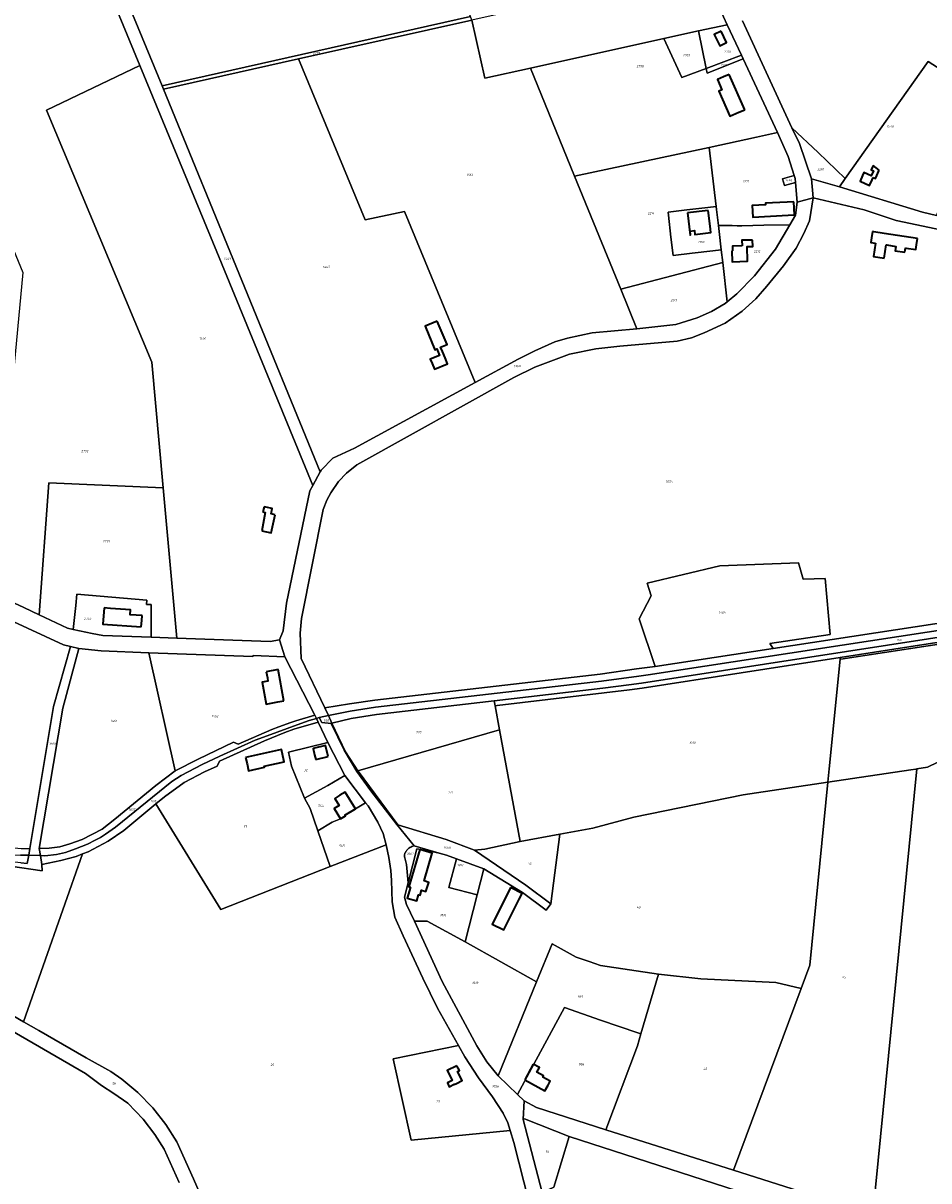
# Model space of a CAD drawing. Extents: x 177930 to 190767, y 381068 to 392034.
# Tile 19 of 256: x 179183 to 179897, y 388164 to 389076. Entities that reach past the tile are written whole.
import ezdxf
from ezdxf.enums import TextEntityAlignment as Align

# ---------------------------------------------------------------- set-up
doc = ezdxf.new("R2010")
doc.units = 0
for name, color, linetype, lineweight in [('B-XX-KG-GRENS_PERCEEL-GV', 150, 'Continuous', 25), ('B-XX-KG-GRENS_PERCEEL-S', 150, 'Continuous', 25), ('B-XX-OG-BEBOUWING-G', 7, 'Continuous', 35)]:
    doc.layers.add(name, color=color, linetype=linetype, lineweight=lineweight)
doc.styles.add('NLCS-ISO', font='NLCS-ISO.ttf', dxfattribs={"height": 1.8})

# ---------------------------------------------------------------- blocks, each defined once
blk = doc.blocks.new('SKG-PERCEELNUMMER-SO')
at = {"layer": 'DefPoints'}
blk.add_point((0, 0), dxfattribs=at)
at = {"style": 'NLCS-ISO', "oblique": 10, "flags": 1}
blk.add_attdef('GEMEENTECODE', text='', height=1.8, dxfattribs=at).set_placement((-0.5, 2.55), align=Align.MIDDLE_RIGHT)
at = {"style": 'NLCS-ISO', "oblique": 10}
blk.add_attdef('PERCEELNUMMER', text='', height=1.8, dxfattribs=at).set_placement((0, 0), align=Align.MIDDLE_CENTER)
at = {"style": 'NLCS-ISO', "oblique": 10, "flags": 1}
blk.add_attdef('SECTIE', text='', height=1.8, dxfattribs=at).set_placement((0.5, 2.5), align=Align.MIDDLE_LEFT)

msp = doc.modelspace()

# ---------------------------------------------------------------- linework, layer by layer
at = {"layer": 'B-XX-KG-GRENS_PERCEEL-GV'}
for points in [[(179250.617, 389129.018), (179292.876, 389026.584), (179535.798, 389081.101), (179493.644, 389183.307)], [(179159.459, 388626.991), (179183.897, 388615.663), (179195.957, 388609.965), (179203.685, 388713.946), (179293.8, 388709.901), (179284.775, 388808.984), (179201.876, 389007.298), (179275.473, 389042.658), (179241.043, 389126.024), (179142.361, 389079.095), (179129.159, 389072.189), (179117.345, 389063.78), (179109.715, 389057.473), (179183.256, 388879.463)], [(179275.473, 389042.658), (179336.077, 388895.918), (179411.54, 388711.74), (179417.33, 388722.482), (179294.027, 389023.793), (179292.876, 389026.584), (179250.617, 389129.018), (179241.043, 389126.024)], [(179715.401, 389069.811), (179738.091, 389074.648), (179717.667, 389118.875), (179536.937, 389078.34), (179547.068, 389032.489), (179583.1, 389040.472), (179688.218, 389063.783)], [(179294.027, 389023.793), (179400.36, 389047.693), (179536.937, 389078.34), (179535.798, 389081.101), (179292.876, 389026.584)], [(179617.837, 388955.28), (179583.1, 389040.472), (179547.068, 389032.489), (179536.937, 389078.34), (179400.36, 389047.693), (179452.735, 388921.042), (179483.787, 388927.453), (179539.376, 388792.937), (179573.265, 388811.257), (179586.487, 388817.856), (179602.177, 388824.815), (179612.23, 388827.764), (179631.664, 388832.048), (179666.865, 388835.052), (179654.131, 388866.28)], [(179715.401, 389069.811), (179688.218, 389063.783), (179702.204, 389033.091), (179721.353, 389040.232)], [(179715.401, 389069.811), (179721.353, 389040.232), (179749.242, 389050.631), (179738.091, 389074.648)], [(179777.572, 388989.665), (179750.505, 389047.911), (179722.124, 389036.403), (179721.353, 389040.232), (179702.204, 389033.091), (179688.218, 389063.783), (179583.1, 389040.472), (179617.837, 388955.28), (179723.791, 388978.089), (179760.997, 388986.099)], [(179721.353, 389040.232), (179722.124, 389036.403), (179750.505, 389047.911), (179749.242, 389050.631)], [(179304.583, 388591.517), (179377.907, 388588.911), (179385.281, 388590.146), (179388.245, 388597.396), (179390.816, 388619.196), (179409.317, 388707.616), (179411.54, 388711.74), (179336.077, 388895.918), (179275.473, 389042.658), (179201.876, 389007.298), (179284.775, 388808.984), (179293.8, 388709.901)], [(179417.33, 388722.482), (179418.142, 388723.775), (179427.391, 388733.363), (179444.477, 388741.271), (179539.376, 388792.937), (179483.787, 388927.453), (179452.735, 388921.042), (179400.36, 389047.693), (179294.027, 389023.793)], [(179902.731, 388924.375), (179940.21, 389017.647), (179896.319, 389045.807), (179831.032, 388953.668), (179826.382, 388947.105), (179891.793, 388926.997)], [(179760.997, 388986.099), (179723.791, 388978.089), (179729.258, 388931.563), (179729.55, 388929.077), (179731.025, 388916.523), (179737.118, 388916.457), (179741.833, 388916.427), (179745.899, 388916.401), (179749.485, 388916.379), (179766.75, 388916.695), (179787.392, 388917.105), (179791.843, 388924.709), (179793.002, 388935.033), (179791.79, 388950.299), (179783.149, 388947.918), (179781.607, 388953.241), (179790.841, 388955.798), (179786.147, 388970.805), (179777.572, 388989.665)], [(179826.382, 388947.105), (179831.032, 388953.668), (179809.652, 388973.984), (179789.036, 388993.579), (179794.827, 388981.045), (179804.425, 388953.252)], [(179654.131, 388866.28), (179734.441, 388887.437), (179733.274, 388897.385), (179726.813, 388896.624), (179710.339, 388894.683), (179695.408, 388892.924), (179693.738, 388907.283), (179691.718, 388924.65), (179691.431, 388927.12), (179706.338, 388928.871), (179722.792, 388930.804), (179729.258, 388931.563), (179723.791, 388978.089), (179617.837, 388955.28)], [(179790.841, 388955.798), (179781.607, 388953.241), (179783.149, 388947.918), (179791.79, 388950.299), (179791.527, 388953.605)], [(179414.406, 388528.375), (179416.735, 388529.053), (179423.849, 388530.657), (179421.202, 388536.812), (179402.357, 388575.545), (179401.757, 388595.518), (179402.839, 388607.075), (179419.677, 388692.765), (179422.544, 388700.201), (179425.827, 388706.066), (179431.899, 388714.971), (179438.233, 388721.385), (179446.222, 388728.077), (179569.828, 388796.812), (179586.511, 388804.889), (179613.788, 388815.151), (179634.611, 388819.287), (179653.568, 388821.584), (179698.607, 388825.324), (179709.899, 388828.09), (179719.982, 388832.034), (179736.499, 388839.707), (179749.757, 388849.076), (179760.645, 388858.781), (179769.147, 388868.666), (179782.378, 388884.697), (179792.212, 388898.744), (179798.378, 388910.173), (179802.904, 388920.129), (179805.843, 388938.313), (179793.002, 388935.033), (179791.843, 388924.709), (179787.392, 388917.105), (179776.114, 388897.837), (179759.57, 388876.976), (179745.619, 388862.707), (179738.087, 388856.385), (179736.454, 388855.014), (179725.531, 388848.842), (179714.372, 388843.919), (179697.649, 388838.492), (179666.865, 388835.052), (179631.664, 388832.048), (179612.23, 388827.764), (179602.177, 388824.815), (179586.487, 388817.856), (179573.265, 388811.257), (179539.376, 388792.937), (179444.477, 388741.271), (179427.391, 388733.363), (179418.142, 388723.775), (179417.33, 388722.482), (179411.54, 388711.74), (179409.317, 388707.616), (179390.816, 388619.196), (179388.245, 388597.396), (179385.281, 388590.146), (179389.621, 388576.769), (179413.289, 388530.852)], [(179691.718, 388924.65), (179693.738, 388907.283), (179695.408, 388892.924), (179710.339, 388894.683), (179726.813, 388896.624), (179733.274, 388897.385), (179731.59, 388911.718), (179731.025, 388916.523), (179729.55, 388929.077), (179729.258, 388931.563), (179722.792, 388930.804), (179706.338, 388928.871), (179691.431, 388927.12)], [(179731.59, 388911.718), (179733.274, 388897.385), (179734.441, 388887.437), (179738.087, 388856.385), (179745.619, 388862.707), (179759.57, 388876.976), (179776.114, 388897.837), (179787.392, 388917.105), (179766.75, 388916.695), (179749.485, 388916.379), (179745.899, 388916.401), (179741.833, 388916.427), (179737.118, 388916.457), (179731.025, 388916.523)], [(179654.131, 388866.28), (179666.865, 388835.052), (179697.649, 388838.492), (179714.372, 388843.919), (179725.531, 388848.842), (179736.454, 388855.014), (179738.087, 388856.385), (179734.441, 388887.437)], [(179304.583, 388591.517), (179293.8, 388709.901), (179203.685, 388713.946), (179195.957, 388609.965), (179218.403, 388599.359), (179222.803, 388598.394), (179225.012, 388617.24), (179225.642, 388626.185), (179280.806, 388621.442), (179280.685, 388618.163), (179284.295, 388618.02), (179284.277, 388592.238)], [(179681.21, 388569.235), (179774.209, 388583.382), (179771.641, 388587.372), (179819.02, 388594.518), (179815.207, 388638.548), (179797.948, 388638.155), (179794.225, 388650.893), (179732.329, 388648.624), (179674.879, 388634.775), (179678.249, 388624.925), (179668.724, 388606.832)], [(179222.803, 388598.394), (179237.723, 388595.122), (179246.204, 388593.591), (179284.277, 388592.238), (179284.295, 388618.02), (179280.685, 388618.163), (179280.806, 388621.442), (179225.642, 388626.185), (179225.012, 388617.24)], [(179827.419, 388575.132), (179826.903, 388575.053), (179818.349, 388488.575), (179817.327, 388478.237), (179882.521, 388487.924), (179886.458, 388488.503), (179887.258, 388488.621), (179895.892, 388489.891), (179912.119, 388497.752), (179923.376, 388500.825), (179955.326, 388505.955), (179968.461, 388506.695), (179994.638, 388511.279), (180005.22, 388510.873), (180015.766, 388512.975), (180024.511, 388515.651), (180033.43, 388608.295), (180032.482, 388608.118), (180019.03, 388605.59), (180005.567, 388603.125), (179992.092, 388600.725), (179978.606, 388598.388), (179965.109, 388596.116)], [(180033.589, 388609.944), (180012.488, 388605.892), (179989.642, 388601.808), (179965.016, 388597.606), (179919.183, 388590.607), (179896.164, 388587.05), (179827.033, 388576.362), (179826.903, 388575.053), (179827.419, 388575.132), (179965.109, 388596.116), (179978.606, 388598.388), (179992.092, 388600.725), (180005.567, 388603.125), (180019.03, 388605.59), (180032.482, 388608.118), (180033.43, 388608.295)], [(179187.821, 388420.61), (179197.088, 388420.353), (179196.159, 388425.938), (179214.697, 388536.448), (179227.329, 388583.498), (179220.744, 388585.047), (179207.43, 388537.687), (179188.66, 388425.811)], [(179227.329, 388583.498), (179214.697, 388536.448), (179196.159, 388425.938), (179203.857, 388426.069), (179212.277, 388427.3), (179220.331, 388429.493), (179229.83, 388433.086), (179245.761, 388441.268), (179255.59, 388449.043), (179287.981, 388475.543), (179303.321, 388486.967), (179282.391, 388580.144), (179245.027, 388581.544)], [(179389.621, 388576.769), (179364.569, 388577.857), (179364.333, 388577.073), (179282.391, 388580.144), (179303.321, 388486.967), (179321.407, 388496.322), (179349.043, 388509.594), (179352.954, 388507.963), (179379.457, 388519.531), (179384.887, 388521.767), (179394.195, 388525.154), (179398.297, 388526.515), (179413.289, 388530.852)], [(179818.349, 388488.575), (179826.903, 388575.053), (179827.033, 388576.362), (179671.032, 388552.243), (179661.051, 388550.81), (179556.889, 388538.542), (179555.194, 388538.342), (179558.702, 388519.251), (179574.825, 388431.515), (179606.267, 388437.34), (179632.15, 388442.057), (179664.486, 388450.537), (179750.569, 388468.317), (179817.327, 388478.237)], [(179011.698, 388557.792), (179106.783, 388454.763), (179111.408, 388450.697), (179120.716, 388442.973), (179128.022, 388437.714), (179134.318, 388433.009), (179136.232, 388432.445), (179139.993, 388430.505), (179144.963, 388428.534), (179148.55, 388427.33), (179161.386, 388423.072), (179171.721, 388421.229), (179181.466, 388420.786), (179187.821, 388420.61), (179188.66, 388425.811), (179182.219, 388425.702), (179165.247, 388427.325), (179151.413, 388431.448), (179141.083, 388436.213), (179130.199, 388442.32), (179120.944, 388449.574), (179112.416, 388457.918), (179013.481, 388562.999)], [(179554.478, 388542.239), (179461.904, 388531.578), (179441.894, 388528.204), (179426.496, 388524.503), (179437.288, 388502.131), (179447.075, 388487), (179558.702, 388519.251), (179555.194, 388538.342)], [(179197.088, 388420.353), (179200.516, 388420.258), (179209.81, 388421.328), (179216.894, 388422.883), (179224.606, 388425.707), (179234.205, 388429.27), (179240.067, 388432.514), (179244.294, 388434.491), (179248.358, 388437.104), (179256.138, 388442.8), (179300.635, 388478.715), (179307.857, 388483.45), (179324.454, 388491.978), (179338.272, 388498.623), (179366.186, 388511.135), (179372.818, 388513.701), (179402.069, 388524.385), (179408.626, 388526.693), (179414.406, 388528.375), (179413.289, 388530.852), (179398.297, 388526.515), (179394.195, 388525.154), (179384.887, 388521.767), (179379.457, 388519.531), (179352.954, 388507.963), (179349.043, 388509.594), (179321.407, 388496.322), (179303.321, 388486.967), (179287.981, 388475.543), (179255.59, 388449.043), (179245.761, 388441.268), (179229.83, 388433.086), (179220.331, 388429.493), (179212.277, 388427.3), (179203.857, 388426.069), (179196.159, 388425.938)], [(179423.849, 388530.657), (179416.735, 388529.053), (179418.822, 388525.239), (179426.047, 388524.395), (179436.274, 388503.48), (179446.264, 388486.664), (179457.336, 388471.45), (179477.782, 388444.873), (179478.523, 388444.647), (179447.256, 388486.72), (179447.075, 388487), (179437.288, 388502.131), (179426.496, 388524.503)], [(179197.088, 388420.353), (179198.268, 388413.256), (179213.043, 388416.358), (179225.125, 388419.749), (179230.178, 388421.706), (179234.588, 388423.414), (179250.466, 388431.704), (179262.799, 388440.112), (179288.106, 388461.042), (179294.918, 388466.676), (179310.18, 388477.783), (179326.301, 388486.372), (179336.393, 388490.846), (179338.014, 388494.73), (179373.604, 388510.79), (179389.705, 388517.363), (179396.791, 388519.879), (179415.796, 388525.292), (179414.406, 388528.375), (179408.626, 388526.693), (179402.069, 388524.385), (179372.818, 388513.701), (179366.186, 388511.135), (179338.272, 388498.623), (179324.454, 388491.978), (179307.857, 388483.45), (179300.635, 388478.715), (179256.138, 388442.8), (179248.358, 388437.104), (179244.294, 388434.491), (179240.067, 388432.514), (179234.205, 388429.27), (179224.606, 388425.707), (179216.894, 388422.883), (179209.81, 388421.328), (179200.516, 388420.258)], [(179405.017, 388465.596), (179394.823, 388490.766), (179392.403, 388501.87), (179423.531, 388509.487), (179415.796, 388525.292), (179396.791, 388519.879), (179389.705, 388517.363), (179373.604, 388510.79), (179338.014, 388494.73), (179336.393, 388490.846), (179326.301, 388486.372), (179310.18, 388477.783), (179294.918, 388466.676), (179288.106, 388461.042), (179339.159, 388377.864), (179425.341, 388411.71), (179415.495, 388439.92), (179409.413, 388457.344)], [(179447.075, 388487), (179447.256, 388486.72), (179478.523, 388444.647), (179516.595, 388433.047), (179538.865, 388424.697), (179547.123, 388425.504), (179574.825, 388431.515), (179558.702, 388519.251)], [(179887.258, 388488.621), (179852.645, 388137.814), (179937.603, 388110.033), (179983.201, 388095.524), (180009.984, 388367.825), (180024.511, 388515.651), (180015.766, 388512.975), (180005.22, 388510.873), (179994.638, 388511.279), (179968.461, 388506.695), (179955.326, 388505.955), (179923.376, 388500.825), (179912.119, 388497.752), (179895.892, 388489.891)], [(179436.791, 388483.336), (179423.531, 388509.487), (179392.403, 388501.87), (179394.823, 388490.766), (179405.017, 388465.596), (179423.478, 388475.597)], [(179743.047, 388172.535), (179852.645, 388137.814), (179887.258, 388488.621), (179886.458, 388488.503), (179882.521, 388487.924), (179817.327, 388478.237), (179803.067, 388334.072), (179796.253, 388315.73)], [(179405.017, 388465.596), (179409.413, 388457.344), (179415.495, 388439.92), (179426.946, 388446.694), (179433.321, 388449.165), (179437.278, 388451.568), (179436.946, 388452.115), (179453.235, 388462.006), (179436.791, 388483.336), (179423.478, 388475.597)], [(179531.628, 388352.531), (179587.919, 388320.98), (179600.118, 388350.918), (179619.059, 388340.39), (179629.352, 388336.813), (179638.274, 388333.713), (179683.775, 388326.908), (179717.314, 388323.219), (179776.268, 388320.33), (179796.253, 388315.73), (179803.067, 388334.072), (179817.327, 388478.237), (179750.569, 388468.317), (179664.486, 388450.537), (179632.15, 388442.057), (179606.267, 388437.34), (179599.035, 388382.255), (179595.414, 388377.295), (179576.736, 388391.36), (179546.208, 388409.817), (179540.997, 388389.395)], [(179415.495, 388439.92), (179425.341, 388411.71), (179469.316, 388428.739), (179466.988, 388437.682), (179462.938, 388446.675), (179455.128, 388459.551), (179453.235, 388462.006), (179436.946, 388452.115), (179437.278, 388451.568), (179433.321, 388449.165), (179426.946, 388446.694)], [(179524.891, 388417.745), (179546.208, 388409.817), (179576.736, 388391.36), (179595.414, 388377.295), (179599.035, 388382.255), (179579.441, 388397.116), (179538.865, 388424.697), (179516.595, 388433.047), (179478.523, 388444.647), (179477.782, 388444.873), (179491.555, 388428.044), (179511.028, 388422.141), (179516.798, 388420.755)], [(179574.825, 388431.515), (179547.123, 388425.504), (179538.865, 388424.697), (179579.441, 388397.116), (179599.035, 388382.255), (179606.267, 388437.34)], [(179187.821, 388420.61), (179186.763, 388414.05), (179181.587, 388414.583), (179165.052, 388416.537), (179148.784, 388420.726), (179136.17, 388426.774), (179084.644, 388348.372), (179088.695, 388345.448), (179133.702, 388414.34), (179139.533, 388418.52), (179143.656, 388418.71), (179173.456, 388412.015), (179198.482, 388408.383), (179198.268, 388413.256), (179197.088, 388420.353)], [(179198.268, 388413.256), (179198.482, 388408.383), (179173.456, 388412.015), (179143.656, 388418.71), (179139.533, 388418.52), (179133.702, 388414.34), (179088.695, 388345.448), (179095.926, 388340.228), (179122.222, 388325.123), (179154.855, 388306.195), (179183.686, 388289.552), (179230.178, 388421.706), (179225.125, 388419.749), (179213.043, 388416.358)], [(179511.028, 388422.141), (179491.555, 388428.044), (179491.3, 388427.968), (179490.468, 388427.719), (179489.655, 388427.412), (179488.866, 388427.049), (179488.103, 388426.633), (179487.372, 388426.164), (179486.792, 388425.722), (179486.248, 388425.235), (179485.745, 388424.707), (179485.285, 388424.14), (179484.872, 388423.539), (179484.508, 388422.907), (179484.223, 388422.35), (179484.004, 388421.764), (179483.856, 388421.156), (179483.78, 388420.535), (179483.776, 388419.909), (179483.846, 388419.287), (179483.988, 388418.678), (179485.492, 388413.357), (179486.739, 388398.967), (179493.535, 388425.626), (179503.825, 388423.871), (179505.372, 388423.499)], [(179486.739, 388398.967), (179483.818, 388387.511), (179485.535, 388381.87), (179491.636, 388368.614), (179493.928, 388368.657), (179501.732, 388368.803), (179531.628, 388352.531), (179540.997, 388389.395), (179518.811, 388395.211), (179524.891, 388417.745), (179516.798, 388420.755), (179511.028, 388422.141), (179505.372, 388423.499), (179503.825, 388423.871), (179493.535, 388425.626)], [(179524.891, 388417.745), (179518.811, 388395.211), (179540.997, 388389.395), (179546.208, 388409.817)], [(179587.919, 388320.98), (179531.628, 388352.531), (179501.732, 388368.803), (179493.928, 388368.657), (179491.636, 388368.614), (179513.432, 388321.261), (179540.74, 388270.629), (179548.767, 388257.948), (179557.506, 388246.884)], [(179557.506, 388246.884), (179572.857, 388232.183), (179585.702, 388255.973), (179609.803, 388300.608), (179638.154, 388290.843), (179667.527, 388280.734), (179669.952, 388279.899), (179683.775, 388326.908), (179638.274, 388333.713), (179629.352, 388336.813), (179619.059, 388340.39), (179600.118, 388350.918), (179587.919, 388320.98)], [(179743.047, 388172.535), (179796.253, 388315.73), (179776.268, 388320.33), (179717.314, 388323.219), (179683.775, 388326.908), (179669.952, 388279.899), (179667.229, 388270.64), (179642.526, 388204.312)], [(179578.121, 388227.141), (179587.756, 388221.911), (179642.526, 388204.312), (179667.229, 388270.64), (179669.952, 388279.899), (179667.527, 388280.734), (179638.154, 388290.843), (179609.803, 388300.608), (179585.702, 388255.973), (179572.857, 388232.183)], [(179526.277, 388270.664), (179474.884, 388260.343), (179489.089, 388196.266), (179567.066, 388203.802), (179565.197, 388209.952), (179561.663, 388217.55), (179553.253, 388230.391), (179542.174, 388245.231), (179531.366, 388261.791)], [(180286.526, 387982.276), (180294.14, 387979.833), (180318.572, 387971.972), (180323.083, 387985.849), (180307.247, 387991.037), (180138.879, 388045.724), (180090.172, 388061.544), (180054.785, 388073.038), (179983.201, 388095.524), (179937.603, 388110.033), (179852.645, 388137.814), (179743.047, 388172.535), (179642.526, 388204.312), (179587.756, 388221.911), (179578.121, 388227.141), (179577.218, 388212.403), (179578.399, 388213.011), (179613.429, 388199.118), (179780.772, 388144.97), (179890.934, 388109.324), (179932.997, 388095.713)], [(179577.218, 388212.403), (179592.263, 388154.901), (179594.22, 388155.898), (179601.524, 388159.171), (179613.429, 388199.118), (179578.399, 388213.011)], [(179841.153, 387956.804), (179806.921, 387974.202), (179809.68, 387981.519), (179736.384, 388008.175), (179780.772, 388144.97), (179613.429, 388199.118), (179601.524, 388159.171), (179594.22, 388155.898), (179622.455, 388049.169), (179629.437, 388021.954), (179631.345, 388011.6), (179631.91, 388002.804), (179631.913, 387997.313), (179631.545, 387991.355), (179630.618, 387986.202), (179619.345, 387954.438), (179695.555, 387910.837), (179735.555, 387888.071), (179765.618, 387870.935), (179777.062, 387865.104), (179785.096, 387860.555)]]:
    msp.add_lwpolyline(points, close=True, dxfattribs=at)
for points in [[(179750.133, 389077.784), (179789.036, 388993.579), (179809.652, 388973.984), (179831.032, 388953.668), (179896.319, 389045.807), (179940.21, 389017.647), (180054.422, 388944.371), (180070.195, 388949.244), (180054.559, 388983.281), (180017.937, 389065.048), (180016.657, 389069.699), (179998.52, 389145.342)], [(179717.667, 389118.875), (179738.091, 389074.648), (179749.242, 389050.631), (179750.505, 389047.911), (179777.572, 388989.665), (179786.147, 388970.805), (179790.841, 388955.798), (179791.527, 388953.605), (179791.79, 388950.299), (179793.002, 388935.033), (179805.843, 388938.313), (179804.425, 388953.252), (179794.827, 388981.045), (179789.036, 388993.579), (179750.133, 389077.784)], [(179902.731, 388924.375), (179891.793, 388926.997), (179826.382, 388947.105), (179804.425, 388953.252), (179805.843, 388938.313), (179845.828, 388928.745), (179871.011, 388920.549), (179907.247, 388912.771)], [(179907.247, 388912.771), (179871.011, 388920.549), (179845.828, 388928.745), (179805.843, 388938.313), (179802.904, 388920.129), (179798.378, 388910.173), (179792.212, 388898.744), (179782.378, 388884.697), (179769.147, 388868.666), (179760.645, 388858.781), (179749.757, 388849.076), (179736.499, 388839.707), (179719.982, 388832.034), (179709.899, 388828.09), (179698.607, 388825.324), (179653.568, 388821.584), (179634.611, 388819.287), (179613.788, 388815.151), (179586.511, 388804.889), (179569.828, 388796.812), (179446.222, 388728.077), (179438.233, 388721.385), (179431.899, 388714.971), (179425.827, 388706.066), (179422.544, 388700.201), (179419.677, 388692.765), (179402.839, 388607.075), (179401.757, 388595.518), (179402.357, 388575.545), (179421.202, 388536.812), (179440.429, 388539.745), (179460.347, 388542.837), (179637.83, 388563.273), (179666.546, 388567.305), (179681.21, 388569.235), (179668.724, 388606.832), (179678.249, 388624.925), (179674.879, 388634.775), (179732.329, 388648.624), (179794.225, 388650.893), (179797.948, 388638.155), (179815.207, 388638.548), (179819.02, 388594.518), (179771.641, 388587.372), (179774.209, 388583.382), (179917.134, 388605.125)], [(179140.74, 388620.696), (179215.263, 388586.337), (179220.744, 388585.047), (179227.329, 388583.498), (179245.027, 388581.544), (179282.391, 388580.144), (179364.333, 388577.073), (179364.569, 388577.857), (179389.621, 388576.769), (179385.281, 388590.146), (179377.907, 388588.911), (179304.583, 388591.517), (179284.277, 388592.238), (179246.204, 388593.591), (179237.723, 388595.122), (179222.803, 388598.394), (179218.403, 388599.359), (179195.957, 388609.965), (179183.897, 388615.663), (179159.459, 388626.991)], [(179182.219, 388425.702), (179188.66, 388425.811), (179207.43, 388537.687), (179220.744, 388585.047), (179215.263, 388586.337), (179140.74, 388620.696)], [(179917.134, 388605.125), (179774.209, 388583.382), (179681.21, 388569.235), (179666.546, 388567.305), (179637.83, 388563.273), (179460.347, 388542.837), (179440.429, 388539.745), (179421.202, 388536.812), (179423.849, 388530.657), (179441.161, 388533.975), (179461.125, 388537.207), (179638.906, 388557.712), (179668.514, 388561.716), (179675.846, 388562.681), (179917.833, 388599.831)], [(179917.833, 388599.831), (179675.846, 388562.681), (179668.514, 388561.716), (179638.906, 388557.712), (179461.125, 388537.207), (179441.161, 388533.975), (179423.849, 388530.657), (179426.496, 388524.503), (179441.894, 388528.204), (179461.904, 388531.578), (179554.478, 388542.239), (179639.982, 388552.152), (179660.544, 388554.716), (179670.482, 388556.127), (179896.566, 388591.136), (179918.532, 388594.537)], [(179918.532, 388594.537), (179896.566, 388591.136), (179670.482, 388556.127), (179660.544, 388554.716), (179639.982, 388552.152), (179554.478, 388542.239), (179555.194, 388538.342), (179556.889, 388538.542), (179661.051, 388550.81), (179671.032, 388552.243), (179827.033, 388576.362), (179896.164, 388587.05), (179919.183, 388590.607)], [(179592.263, 388154.901), (179577.218, 388212.403), (179578.121, 388227.141), (179572.857, 388232.183), (179557.506, 388246.884), (179548.767, 388257.948), (179540.74, 388270.629), (179513.432, 388321.261), (179491.636, 388368.614), (179485.535, 388381.87), (179483.818, 388387.511), (179486.739, 388398.967), (179485.492, 388413.357), (179483.988, 388418.678), (179483.846, 388419.287), (179483.776, 388419.909), (179483.78, 388420.535), (179483.856, 388421.156), (179484.004, 388421.764), (179484.223, 388422.35), (179484.508, 388422.907), (179484.872, 388423.539), (179485.285, 388424.14), (179485.745, 388424.707), (179486.248, 388425.235), (179486.792, 388425.722), (179487.372, 388426.164), (179488.103, 388426.633), (179488.866, 388427.049), (179489.655, 388427.412), (179490.468, 388427.719), (179491.3, 388427.968), (179491.555, 388428.044), (179477.782, 388444.873), (179457.336, 388471.45), (179446.264, 388486.664), (179436.274, 388503.48), (179426.047, 388524.395), (179418.822, 388525.239), (179416.735, 388529.053), (179414.406, 388528.375), (179415.796, 388525.292), (179423.531, 388509.487), (179436.791, 388483.336), (179453.235, 388462.006), (179455.128, 388459.551), (179462.938, 388446.675), (179466.988, 388437.682), (179469.316, 388428.739), (179471.529, 388418.927), (179472.994, 388408.593), (179473.608, 388400.833), (179474.149, 388384.03), (179476.171, 388371.767), (179482.733, 388357.142), (179498.266, 388323.75), (179509.766, 388300.244), (179526.277, 388270.664), (179531.366, 388261.791), (179542.174, 388245.231), (179553.253, 388230.391), (179561.663, 388217.55), (179565.197, 388209.952), (179567.066, 388203.802), (179569.939, 388194.348), (179585.747, 388132.546)], [(179585.747, 388132.546), (179569.939, 388194.348), (179567.066, 388203.802), (179489.089, 388196.266), (179474.884, 388260.343), (179526.277, 388270.664), (179509.766, 388300.244), (179498.266, 388323.75), (179482.733, 388357.142), (179476.171, 388371.767), (179474.149, 388384.03), (179473.608, 388400.833), (179472.994, 388408.593), (179471.529, 388418.927), (179469.316, 388428.739), (179425.341, 388411.71), (179339.159, 388377.864), (179288.106, 388461.042), (179262.799, 388440.112), (179250.466, 388431.704), (179234.588, 388423.414), (179230.178, 388421.706), (179183.686, 388289.552), (179195.88, 388282.528), (179233.173, 388261.094), (179252.405, 388250.269), (179261.181, 388244.237), (179273.685, 388233.78), (179285.575, 388221.767), (179295.776, 388208.66), (179304.426, 388194.809), (179317.601, 388165.86), (179323.608, 388151.751)], [(179181.587, 388414.583), (179186.763, 388414.05), (179187.821, 388420.61), (179181.466, 388420.786)], [(179306.361, 388162.857), (179294.641, 388189.049), (179287.251, 388200.826), (179278.051, 388212.657), (179265.94, 388225.305), (179254.871, 388232.886), (179245.183, 388239.281), (179232.538, 388248.635), (179116.929, 388315.653), (179090.471, 388330.817), (179082.502, 388335.954), (179051.483, 388165.861), (179211.732, 388142.557)], [(179116.929, 388315.653), (179232.538, 388248.635), (179245.183, 388239.281), (179254.871, 388232.886), (179265.94, 388225.305), (179278.051, 388212.657), (179287.251, 388200.826), (179294.641, 388189.049), (179306.361, 388162.857)], [(179323.608, 388151.751), (179317.601, 388165.86), (179304.426, 388194.809), (179295.776, 388208.66), (179285.575, 388221.767), (179273.685, 388233.78), (179261.181, 388244.237), (179252.405, 388250.269), (179233.173, 388261.094), (179195.88, 388282.528), (179183.686, 388289.552), (179154.855, 388306.195)]]:
    msp.add_lwpolyline(points, dxfattribs=at)
at = {"layer": 'B-XX-OG-BEBOUWING-G'}
for points in [[(179733.262, 389069.663), (179727.805, 389067.071), (179732.119, 389057.992), (179737.556, 389060.576)], [(179358.724, 388497.495), (179359.817, 388492.63), (179361.064, 388487.082), (179373.609, 388489.898), (179373.429, 388490.7), (179389.161, 388494.231), (179388.097, 388498.97), (179387.002, 388503.848)], [(179488.497, 388395.35), (179486.045, 388386.88), (179493.531, 388384.713), (179494.908, 388389.472), (179496.088, 388389.13), (179497.242, 388393.117), (179500.712, 388392.041), (179502.901, 388399.106), (179499.349, 388400.394), (179505.666, 388422.216), (179495.832, 388425.048), (179487.332, 388395.687)], [(179567.389, 388395.088), (179565.14, 388390.63), (179552.958, 388366.392), (179561.956, 388361.853), (179574.168, 388386.061), (179576.423, 388390.531)], [(179525.101, 388254.859), (179517.5, 388251.073), (179519.411, 388247.264), (179521.388, 388243.325), (179517.609, 388241.428), (179519.147, 388238.364), (179522.919, 388240.258), (179522.995, 388240.106), (179524.772, 388240.998), (179529.233, 388243.22), (179525.698, 388250.318), (179527.031, 388250.983)]]:
    msp.add_lwpolyline(points, close=True, dxfattribs=at)
for points in [[(179735.06, 389033.56), (179730.335, 389031.501), (179733.875, 389023.378), (179731.467, 389022.329), (179740.084, 389002.55), (179747.219, 389005.662)], [(179739.641, 389035.558), (179735.06, 389033.56)], [(179751.804, 389007.66), (179739.641, 389035.558)], [(179747.219, 389005.662), (179751.804, 389007.66)], [(179852.851, 388963.669), (179851.336, 388960.367), (179853.165, 388959.528), (179851.382, 388955.639), (179845.713, 388958.239), (179844.697, 388956.027)], [(179857.774, 388960.029), (179852.851, 388963.669)], [(179853.049, 388954.463), (179854.843, 388953.64), (179857.774, 388960.029)], [(179844.697, 388956.027), (179842.605, 388951.47), (179850.095, 388948.031), (179852.188, 388952.591)], [(179852.188, 388952.591), (179853.049, 388954.463)], [(179768.093, 388933.399), (179768.124, 388932.888), (179757.628, 388932.251), (179758.186, 388923.062), (179785.97, 388924.71)], [(179785.359, 388935.008), (179773.556, 388934.31), (179768.062, 388934.048), (179768.093, 388933.399)], [(179790.361, 388935.302), (179785.359, 388935.008)], [(179790.969, 388925.007), (179790.361, 388935.302)], [(179706.634, 388926.433), (179708.706, 388909.011), (179709.217, 388909.069), (179708.867, 388912.118), (179712.237, 388912.521), (179712.599, 388909.473), (179725.124, 388910.958), (179724.535, 388915.923), (179723.066, 388928.318)], [(179723.066, 388928.318), (179706.634, 388926.433)], [(179785.97, 388924.71), (179790.969, 388925.007)], [(179741.655, 388896.496), (179741.879, 388888.039), (179753.956, 388888.36), (179753.648, 388899.968), (179758.085, 388900.086), (179757.952, 388905.083)], [(179753.011, 388904.951), (179749.646, 388904.863), (179749.762, 388900.478)], [(179757.952, 388905.083), (179753.011, 388904.951)], [(179851.69, 388906.84), (179851.136, 388903.21), (179854.749, 388902.6)], [(179852.441, 388911.776), (179851.69, 388906.84)], [(179887.861, 388906.373), (179861.723, 388910.36), (179853.377, 388911.633), (179852.441, 388911.776)], [(179887.109, 388901.44), (179887.861, 388906.373)], [(179742.168, 388896.51), (179741.655, 388896.496)], [(179749.762, 388900.478), (179742.086, 388900.314), (179742.168, 388896.51)], [(179854.749, 388902.6), (179853.142, 388892.1), (179861.558, 388890.816)], [(179861.558, 388890.816), (179863.189, 388901.307)], [(179863.189, 388901.307), (179863.624, 388901.225)], [(179863.624, 388901.225), (179870.799, 388900.131), (179870.275, 388896.694), (179877.903, 388895.53)], [(179877.903, 388895.53), (179878.411, 388898.903)], [(179878.411, 388898.903), (179879.007, 388898.808)], [(179879.007, 388898.808), (179886.533, 388897.659), (179887.109, 388901.44)], [(179509.63, 388841.152), (179500.128, 388837.177), (179507.855, 388818.706), (179509.334, 388819.325), (179511.463, 388814.238), (179504.178, 388811.189), (179505.554, 388807.911)], [(179515.774, 388812.217), (179513.684, 388817.209), (179512.26, 388820.611), (179516.174, 388822.248), (179517.335, 388822.733), (179509.63, 388841.152)], [(179505.554, 388807.911), (179507.478, 388803.312), (179517.71, 388807.59), (179515.774, 388812.217)], [(179373.191, 388695.038), (179372.306, 388690.992)], [(179374.7, 388694.72), (179373.191, 388695.038)], [(179382.022, 388688.75), (179378.691, 388689.47), (179379.592, 388693.69), (179374.7, 388694.72)], [(179372.306, 388690.992), (179373.971, 388690.627), (179371.39, 388676.13)], [(179371.39, 388676.13), (179378.943, 388674.47), (179382.022, 388688.75)], [(179247.267, 388615.402), (179246.296, 388602.694), (179276.487, 388600.467)], [(179252.252, 388615.021), (179247.267, 388615.402)], [(179277.143, 388609.314), (179267.762, 388610.005), (179268.056, 388613.994), (179252.252, 388615.021)], [(179276.487, 388600.467), (179276.856, 388605.471)], [(179276.856, 388605.471), (179277.143, 388609.314)], [(179384.31, 388566.796), (179374.912, 388565.026)], [(179388.919, 388542.328), (179384.31, 388566.796)], [(179375.799, 388560.318), (179376.275, 388557.8), (179371.741, 388556.945), (179374.992, 388539.707), (179384.186, 388541.436)], [(179374.912, 388565.026), (179375.799, 388560.318)], [(179384.186, 388541.436), (179388.919, 388542.328)], [(179423.659, 388498.477), (179421.497, 388507.032), (179411.846, 388504.593), (179413.061, 388499.783), (179414, 388496.064)], [(179414, 388496.064), (179423.659, 388498.477)], [(179445.139, 388457.09), (179437.05, 388470.407), (179432.779, 388467.813), (179428.889, 388465.381), (179432.325, 388459.724), (179428.377, 388457.326), (179433.321, 388449.165)], [(179433.321, 388449.165), (179437.278, 388451.568), (179436.946, 388452.115), (179445.139, 388457.09)], [(179578.512, 388243.711), (179594.492, 388235.038), (179596.881, 388239.44), (179598.558, 388242.719), (179592.728, 388245.867), (179593.323, 388246.968), (179588.066, 388249.807), (179590.111, 388253.593), (179585.262, 388256.211)], [(179585.262, 388256.211), (179578.512, 388243.711)]]:
    msp.add_lwpolyline(points, dxfattribs=at)

# ---------------------------------------------------------------- block references
at = {"layer": 'B-XX-KG-GRENS_PERCEEL-S'}
for p, values in [((179414.483, 389052.258), {'PERCEELNUMMER': '2772'}), ((179705.877, 389050.599), {'PERCEELNUMMER': '2709'}), ((179738.204, 389053.449), {'PERCEELNUMMER': '2710'}), ((179669.479, 389042.049), {'PERCEELNUMMER': '2708'}), ((179735.11, 389042.944), {'PERCEELNUMMER': '2711'}), ((179866.471, 388994.581), {'PERCEELNUMMER': '1540'}), ((179811.58, 388960.736), {'PERCEELNUMMER': '2281'}), ((179535.018, 388956.388), {'PERCEELNUMMER': '1961'}), ((179752.539, 388951.384), {'PERCEELNUMMER': '2211'}), ((179786.435, 388952.295), {'PERCEELNUMMER': '1446'}), ((179677.998, 388926.044), {'PERCEELNUMMER': '2214'}), ((179717.509, 388903.555), {'PERCEELNUMMER': '2160'}), ((179761.408, 388896.059), {'PERCEELNUMMER': '2212'}), ((179344.377, 388890.438), {'PERCEELNUMMER': '1449'}), ((179422.222, 388883.889), {'PERCEELNUMMER': '1447'}), ((179695.947, 388857.838), {'PERCEELNUMMER': '2213'}), ((179324.911, 388827.638), {'PERCEELNUMMER': '1450'}), ((179572.588, 388805.854), {'PERCEELNUMMER': '1969'}), ((179232.02, 388738.801), {'PERCEELNUMMER': '2792'}), ((179692.336, 388714.955), {'PERCEELNUMMER': '1854'}), ((179248.862, 388667.884), {'PERCEELNUMMER': '2791'}), ((179734.055, 388611.822), {'PERCEELNUMMER': '1464'}), ((179234.179, 388606.861), {'PERCEELNUMMER': '2753'}), ((179873.138, 388590.121), {'PERCEELNUMMER': '769'}), ((179334.556, 388530.202), {'PERCEELNUMMER': '1462'}), ((179254.906, 388526.36), {'PERCEELNUMMER': '1461'}), ((179422.145, 388526.755), {'PERCEELNUMMER': '768'}), ((179494.905, 388517.525), {'PERCEELNUMMER': '770'}), ((179206.587, 388508.475), {'PERCEELNUMMER': '1608'}), ((179710.56, 388509.235), {'PERCEELNUMMER': '1000'}), ((179406.007, 388487.687), {'PERCEELNUMMER': '32'}), ((179519.92, 388470.127), {'PERCEELNUMMER': '771'}), ((179269.207, 388456.638), {'PERCEELNUMMER': '1607'}), ((179286.172, 388463.134), {'PERCEELNUMMER': '535'}), ((179417.963, 388459.772), {'PERCEELNUMMER': '544'}), ((179358.371, 388443.448), {'PERCEELNUMMER': '33'}), ((179434.401, 388428.189), {'PERCEELNUMMER': '545'}), ((179488.434, 388421.825), {'PERCEELNUMMER': '1067'}), ((179517.437, 388426.577), {'PERCEELNUMMER': '1068'}), ((179527.824, 388412.896), {'PERCEELNUMMER': '1017'}), ((179582.386, 388414.154), {'PERCEELNUMMER': '40'}), ((179668.209, 388379.696), {'PERCEELNUMMER': '43'}), ((179514.217, 388373.463), {'PERCEELNUMMER': '1016'}), ((179539.487, 388320.145), {'PERCEELNUMMER': '1018'}), ((179829.992, 388324.688), {'PERCEELNUMMER': '45'}), ((179622.311, 388309.275), {'PERCEELNUMMER': '987'}), ((179379.667, 388255.61), {'PERCEELNUMMER': '28'}), ((179623.122, 388256.079), {'PERCEELNUMMER': '986'}), ((179720.597, 388252.408), {'PERCEELNUMMER': '42'}), ((179255.086, 388241.119), {'PERCEELNUMMER': '26'}), ((179555.462, 388238.73), {'PERCEELNUMMER': '1056'}), ((179510.245, 388226.867), {'PERCEELNUMMER': '29'}), ((179596.249, 388186.951), {'PERCEELNUMMER': '56'})]:
    msp.add_blockref('SKG-PERCEELNUMMER-SO', p, dxfattribs=at).add_auto_attribs(values)

doc.saveas('drawing.dxf')
